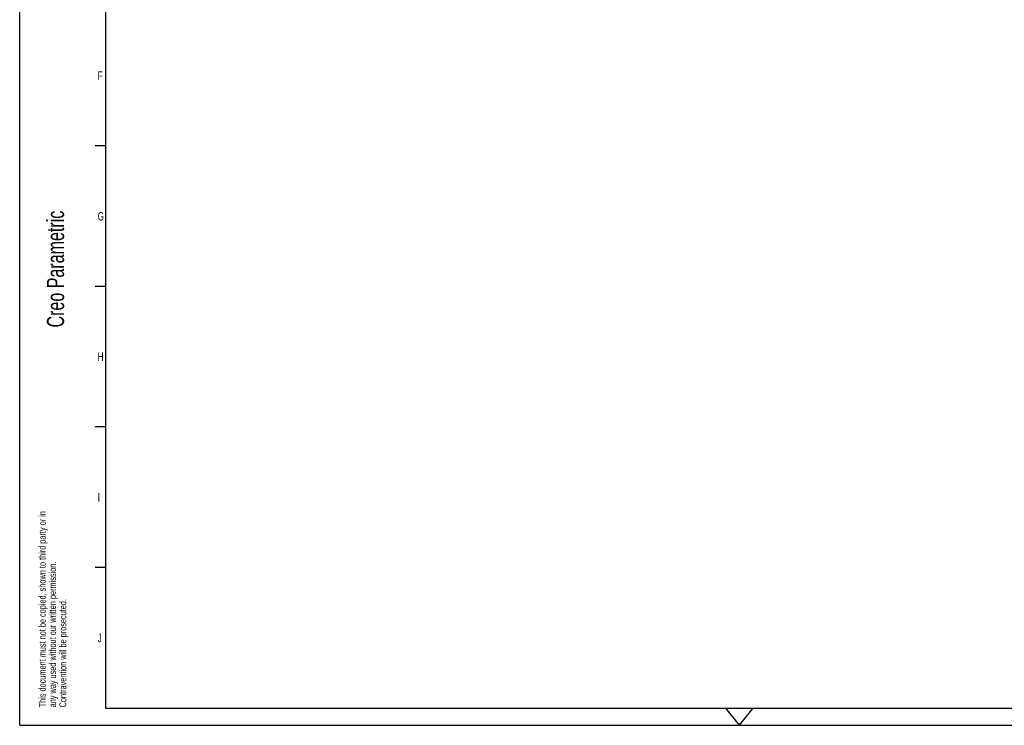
# Model space of a CAD drawing. Extents: x 0 to 594, y 0 to 420.
# Tile 1 of 29: x 0 to 287, y 0 to 206. Entities that reach past the tile are written whole.
import ezdxf

# ---------------------------------------------------------------- set-up
doc = ezdxf.new("R2010")
doc.units = 0
doc.header["$LTSCALE"] = 32.67
doc.layers.add('104080_2D_DXF_FORMAT', color=7, linetype='CONTINUOUS')
doc.styles.get("Standard").update_dxf_attribs({"font": 'txt', "width": 0.7})
doc.styles.add('TEXTSTYLE_2', font='txt', dxfattribs={"width": 0.7})

# ---------------------------------------------------------------- blocks, each defined once
blk = doc.blocks.new('SQS_LAGTEXT_BL0', base_point=(6.83, 146.28))
at = {"layer": '104080_2D_DXF_FORMAT', "color": 1, "linetype": 'CONTINUOUS'}
for q in [(0, 4.45), (4.76, 0)]:
    blk.add_line((0, -0.01), q, dxfattribs=at)
at = {"layer": '104080_2D_DXF_FORMAT', "color": 2, "linetype": 'CONTINUOUS', "style": 'TEXTSTYLE_2', "width": 0.7}
for s, height, p in [('Denna ritning får ej utan vårt medgivande kopieras, eller', 2, (7.65, 212.77)), ('eljest obehörigen användas. Överträdelse härav beivras', 2, (10.65, 212.77)), ('med stöd av gällande lag.', 2, (13.65, 212.77)), ('Creo Parametric', 5, (12.94, 116.02)), ('This document must not be copied, shown to third party or in', 2, (7.59, 5.22)), ('any way used without our written permission.', 2, (10.59, 5.22)), ('Contravention will be prosecuted.', 2, (13.59, 5.22))]:
    blk.add_text(s, height=height, rotation=90, dxfattribs=at).set_placement(p)

msp = doc.modelspace()

# ---------------------------------------------------------------- linework, layer by layer
at = {"layer": '104080_2D_DXF_FORMAT', "color": 7, "linetype": 'CONTINUOUS'}
for p, q in [((0, 0), (0, 420)), ((25, 415), (25, 5)), ((25, 169), (22, 169)), ((25, 128), (22, 128)), ((25, 87), (22, 87)), ((25, 46), (22, 46)), ((25, 5), (589, 5)), ((210, 0), (206, 5)), ((210, 0), (214, 5)), ((0, 0), (594, 0))]:
    msp.add_line(p, q, dxfattribs=at)

# ---------------------------------------------------------------- block references
at = {"layer": '104080_2D_DXF_FORMAT', "color": 2, "linetype": 'CONTINUOUS'}
msp.add_blockref('SQS_LAGTEXT_BL0', (6.83, 146.28), dxfattribs=at)

# ---------------------------------------------------------------- texts
at = {"layer": '104080_2D_DXF_FORMAT', "color": 2, "linetype": 'CONTINUOUS', "char_height": 2.5, "attachment_point": 1}
for s, insert, width in [('F', (22.77, 190.73), 2.6786), ('G', (22.77, 149.73), 2.9464), ('H', (22.77, 108.73), 2.9464), ('I', (22.77, 67.73), 2.4107), ('J', (22.77, 26.73), 2.4107)]:
    msp.add_mtext(s, dxfattribs=dict(at, insert=insert, width=width))

doc.saveas('drawing.dxf')
